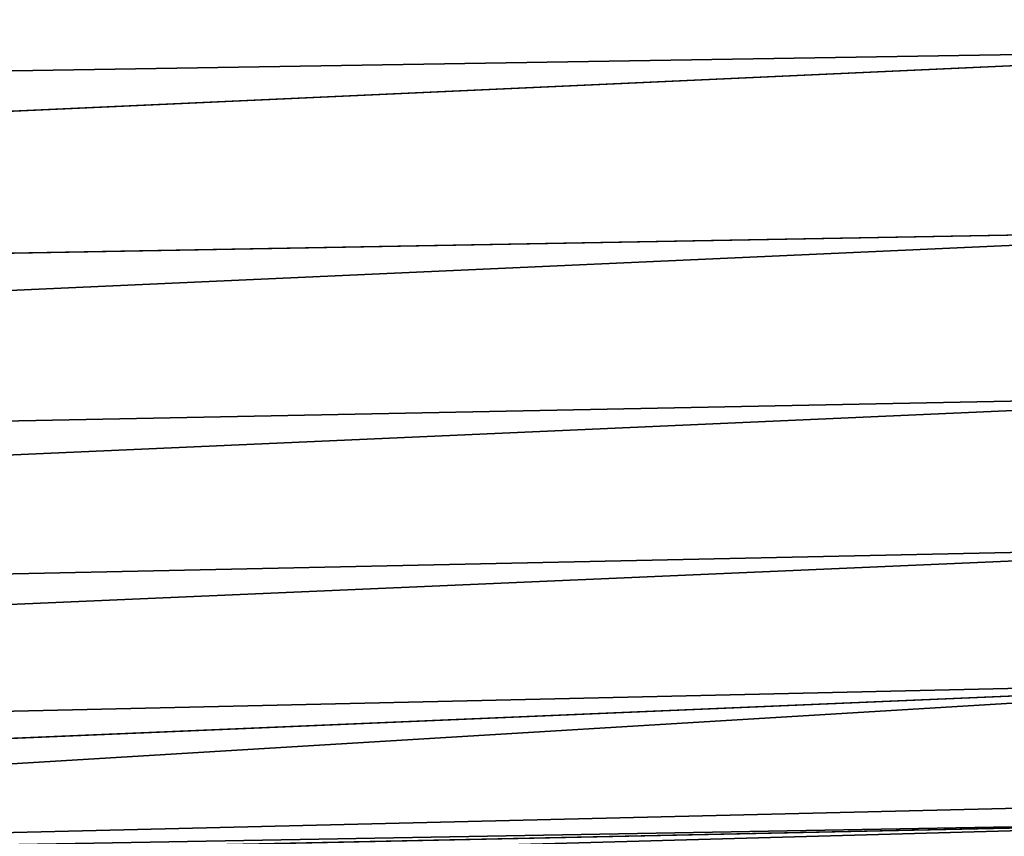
# Model space of a CAD drawing. Header units: metres. Extents: x -2 to 85, y -75 to 96.
# Tile 204 of 256: x 26.51 to 29.01, y -50.68 to -48.61. Entities that reach past the tile are written whole.
import ezdxf

# ---------------------------------------------------------------- set-up
doc = ezdxf.new("R2010")
doc.units = ezdxf.units.M
doc.layers.add('solid_20204500', color=7, linetype='CONTINUOUS')

msp = doc.modelspace()

# ---------------------------------------------------------------- linework, layer by layer
at = {"layer": 'solid_20204500'}
for points in [[(13.35, -48.955727, 8.699314), (29.985601, -48.686501, 8.315975), (29.977705, -48.196865, 8.909909)], [(13.35, -48.431824, 9.321113), (13.35, -48.955727, 8.699314), (29.977705, -48.196865, 8.909909)], [(29.977705, -48.196865, -8.909909), (13.35, -48.955662, -8.699287), (13.35, -48.431755, -9.321078)], [(29.977705, -48.196865, -8.909909), (29.985601, -48.686501, -8.315975), (13.35, -48.955662, -8.699287)], [(13.35, -49.442619, 8.048132), (29.993212, -49.14167, 7.695089), (29.985601, -48.686501, 8.315975)], [(13.35, -48.955727, 8.699314), (13.35, -49.442619, 8.048132), (29.985601, -48.686501, 8.315975)], [(29.985601, -48.686501, -8.315975), (13.35, -49.442558, -8.04811), (13.35, -48.955662, -8.699287)], [(29.985601, -48.686501, -8.315975), (29.993212, -49.14167, -7.695089), (13.35, -49.442558, -8.04811)], [(13.35, -49.890858, 7.369764), (30.000525, -49.560833, 7.049325), (29.993212, -49.14167, 7.695089)], [(13.35, -49.442619, 8.048132), (13.35, -49.890858, 7.369764), (29.993212, -49.14167, 7.695089)], [(29.993212, -49.14167, -7.695089), (13.35, -49.8908, -7.369744), (13.35, -49.442558, -8.04811)], [(29.993212, -49.14167, -7.695089), (30.000525, -49.560833, -7.049324), (13.35, -49.8908, -7.369744)], [(13.349882, -50.298927, 6.666496), (30.007565, -49.942451, 6.381108), (30.000525, -49.560833, 7.049325)], [(13.35, -49.890858, 7.369764), (13.349882, -50.298927, 6.666496), (30.000525, -49.560833, 7.049325)], [(30.000525, -49.560833, -7.049324), (13.35, -50.298878, -6.666484), (13.35, -49.8908, -7.369744)], [(30.000525, -49.560833, -7.049324), (30.007565, -49.942451, -6.381108), (13.35, -50.298878, -6.666484)], [(13.349882, -50.298927, 6.666496), (13.350348, -50.66544, 5.94074), (30.007565, -49.942451, 6.381108)], [(30.007565, -49.942451, -6.381108), (13.35, -50.665405, -5.940703), (13.35, -50.298878, -6.666484)], [(30.007565, -49.942451, -6.381108), (30.014322, -50.28516, -5.693029), (13.35, -50.665405, -5.940703)], [(13.350348, -50.66544, 5.94074), (30.014322, -50.28516, 5.693029), (30.007565, -49.942451, 6.381108)], [(30.014322, -50.28516, -5.693029), (13.350021, -50.990894, -5.195552), (13.35, -50.665405, -5.940703)], [(30.014322, -50.28516, -5.693029), (21.712175, -50.788425, -5.090972), (13.350021, -50.990894, -5.195552)], [(13.350348, -50.66544, 5.94074), (13.351604, -50.989151, 5.19496), (30.014322, -50.28516, 5.693029)], [(13.351604, -50.989151, 5.19496), (21.71203, -50.788429, 5.090974), (30.014322, -50.28516, 5.693029)], [(21.71203, -50.788429, 5.090974), (30.020775, -50.5872, 4.987195), (30.014322, -50.28516, 5.693029)], [(30.014322, -50.28516, -5.693029), (30.020775, -50.5872, -4.987195), (21.712175, -50.788425, -5.090972)], [(30.02249, -50.640736, 4.859653), (30.020775, -50.5872, 4.987195), (21.71203, -50.788429, 5.090974)], [(30.02249, -50.640736, -4.859653), (21.712175, -50.788425, -5.090972), (30.020775, -50.5872, -4.987195)], [(13.350016, -51.103958, 4.941967), (30.02249, -50.640736, 4.859653), (13.351604, -50.989151, 5.19496)], [(13.350016, -51.103958, 4.941967), (30.024061, -50.699375, 4.734115), (30.02249, -50.640736, 4.859653)], [(30.02249, -50.640736, -4.859653), (13.350021, -50.990894, -5.195552), (21.712175, -50.788425, -5.090972)], [(30.02249, -50.640736, -4.859653), (30.024061, -50.699375, -4.734115), (13.350021, -50.990894, -5.195552)], [(30.02249, -50.640736, 4.859653), (21.71203, -50.788429, 5.090974), (13.351604, -50.989151, 5.19496)]]:
    msp.add_3dface(points, dxfattribs=at)

doc.saveas('drawing.dxf')
